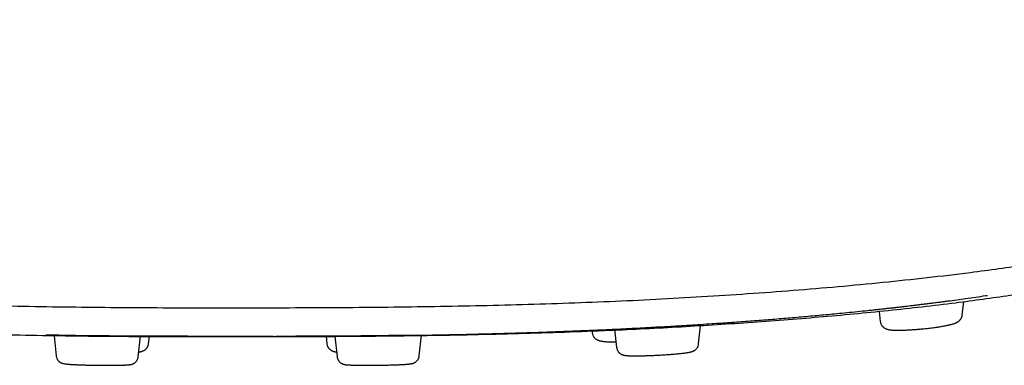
# Model space of a CAD drawing. Header units: millimetres. Extents: x 8 to 601, y 12 to 948.
# Tile 6 of 125: x 308 to 355, y 381 to 397. Entities that reach past the tile are written whole.
import ezdxf

# ---------------------------------------------------------------- set-up
doc = ezdxf.new("R2010")
doc.units = ezdxf.units.MM

msp = doc.modelspace()

# ---------------------------------------------------------------- linework, layer by layer
at = {"color": 7, "linetype": 'Continuous', "lineweight": 30}
for p, q in [((352.932, 383.12), (352.999, 383.736)), ((349.005, 383.279), (349.056, 382.814)), ((336.506, 382.45), (336.6, 381.584)), ((340.476, 381.751), (340.569, 382.608)), ((310.022, 382.131), (310.125, 381.185)), ((314.001, 381.142), (314.108, 382.12)), ((314.489, 381.764), (314.527, 382.116)), ((320.395, 382.11), (318.7, 382.106)), ((322.872, 382.119), (322.911, 381.764)), ((323.292, 382.12), (323.398, 381.142)), ((327.275, 381.185), (327.382, 382.167)), ((335.44, 382.35), (335.448, 382.281))]:
    msp.add_line(p, q, dxfattribs=at)
for points, knots in [([(372.513, 397.049), (372.493, 396.673), (372.442, 395.723), (372.144, 394.203), (371.604, 392.775), (370.934, 391.637), (370.268, 390.782), (369.389, 389.929), (368.233, 389.083), (366.816, 388.302), (365.139, 387.594), (363.245, 386.97), (361.035, 386.404), (358.596, 385.907), (356.014, 385.477), (352.893, 385.045), (349.207, 384.632), (344.957, 384.255), (340.641, 383.957), (336.275, 383.732), (331.874, 383.58), (327.463, 383.491), (323.071, 383.45), (318.7, 383.44), (314.329, 383.445), (309.936, 383.486), (305.525, 383.579), (301.124, 383.735), (296.759, 383.96), (292.442, 384.258), (288.193, 384.632), (284.506, 385.046), (281.385, 385.48), (278.803, 385.91), (276.364, 386.406), (274.154, 386.971), (272.261, 387.595), (270.584, 388.303), (269.166, 389.084), (268.011, 389.93), (267.131, 390.782), (266.466, 391.638), (265.795, 392.776), (265.255, 394.204), (264.958, 395.724), (264.907, 396.676), (264.887, 397.052)], [0, 0, 0, 0, 0.025209, 0.063795, 0.102573, 0.122083, 0.141734, 0.161553, 0.18158, 0.201856, 0.218945, 0.23623, 0.253525, 0.270607, 0.287482, 0.304198, 0.329045, 0.353712, 0.378267, 0.402778, 0.427275, 0.451685, 0.475935, 0.499967, 0.523998, 0.548249, 0.57266, 0.597152, 0.621669, 0.646222, 0.670887, 0.695735, 0.712451, 0.729328, 0.746406, 0.763707, 0.780982, 0.798083, 0.818353, 0.838382, 0.8582, 0.87785, 0.89736, 0.936139, 0.974726, 1, 1, 1, 1]), ([(368.876, 389.233), (368.692, 389.03), (368.297, 388.594), (367.506, 387.937), (366.502, 387.265), (365.372, 386.668), (364.155, 386.148), (362.906, 385.703), (361.492, 385.285), (359.748, 384.856), (357.646, 384.432), (355.195, 384.028), (352.457, 383.652), (349.444, 383.31), (346.168, 383.001), (342.829, 382.742), (339.443, 382.53), (335.737, 382.349), (331.711, 382.212), (327.376, 382.127), (323.037, 382.088), (318.701, 382.078), (314.363, 382.084), (310.023, 382.122), (305.687, 382.212), (301.661, 382.351), (297.957, 382.533), (294.571, 382.745), (291.233, 383.003), (287.956, 383.309), (284.942, 383.653), (282.205, 384.031), (279.754, 384.435), (277.654, 384.858), (275.908, 385.287), (274.496, 385.704), (273.245, 386.149), (272.029, 386.669), (270.898, 387.265), (269.894, 387.938), (269.105, 388.594), (268.71, 389.029), (268.527, 389.231)], [0, 0, 0, 0, 0.019967, 0.042843, 0.065748, 0.088678, 0.105898, 0.12313, 0.14037, 0.157605, 0.180559, 0.203487, 0.226384, 0.253821, 0.281228, 0.308627, 0.336022, 0.363412, 0.397637, 0.431821, 0.465957, 0.500045, 0.534139, 0.568291, 0.602485, 0.6367, 0.664086, 0.691475, 0.718869, 0.746283, 0.773727, 0.796622, 0.819544, 0.842495, 0.859728, 0.876966, 0.894199, 0.91142, 0.93435, 0.957253, 0.980129, 1, 1, 1, 1]), ([(327.129, 382.163), (327.159, 382.163), (327.55, 382.169), (328.302, 382.182), (329.386, 382.204), (330.468, 382.23), (331.549, 382.26), (332.628, 382.294), (333.706, 382.331), (334.78, 382.373), (335.853, 382.418), (336.916, 382.468), (337.97, 382.522), (339.014, 382.58), (340.055, 382.642), (341.033, 382.705), (341.947, 382.768), (342.8, 382.829), (343.649, 382.894), (344.495, 382.962), (345.336, 383.033), (346.173, 383.108), (346.889, 383.175), (347.489, 383.233), (347.977, 383.282), (348.381, 383.324), (348.702, 383.357), (348.935, 383.382), (349.164, 383.407), (349.383, 383.432), (349.592, 383.455), (349.79, 383.477), (349.977, 383.499), (350.153, 383.52), (350.319, 383.539), (350.479, 383.559), (350.641, 383.578), (350.812, 383.599), (350.997, 383.621), (351.19, 383.645), (351.389, 383.669), (351.595, 383.695), (351.81, 383.722), (352.029, 383.75), (352.317, 383.788), (352.67, 383.836), (353.111, 383.897), (353.566, 383.963), (353.91, 384.013), (354.092, 384.041), (354.119, 384.045)], [0, 0, 0, 0, 0.003154, 0.04174, 0.080322, 0.118904, 0.157481, 0.196058, 0.23463, 0.273202, 0.311774, 0.350353, 0.388244, 0.426136, 0.464028, 0.501928, 0.533271, 0.56464, 0.596048, 0.627423, 0.658758, 0.690075, 0.721397, 0.739624, 0.758132, 0.776922, 0.785878, 0.794898, 0.803736, 0.81217, 0.820202, 0.827831, 0.835057, 0.841881, 0.848302, 0.854331, 0.860461, 0.867145, 0.874383, 0.882176, 0.889867, 0.898037, 0.906687, 0.915525, 0.92429, 0.941296, 0.958015, 0.977539, 0.996694, 1, 1, 1, 1]), ([(349.056, 382.814), (349.059, 382.797), (349.063, 382.765), (349.077, 382.719), (349.094, 382.68), (349.113, 382.644), (349.134, 382.613), (349.155, 382.587), (349.177, 382.563), (349.203, 382.538), (349.238, 382.512), (349.273, 382.49), (349.311, 382.472), (349.348, 382.456), (349.384, 382.445), (349.412, 382.437), (349.435, 382.432), (349.456, 382.428), (349.474, 382.424), (349.494, 382.421), (349.518, 382.418), (349.558, 382.413), (349.612, 382.408), (349.679, 382.403), (349.741, 382.401), (349.797, 382.399), (349.853, 382.399), (349.92, 382.399), (349.997, 382.399), (350.087, 382.401), (350.181, 382.404), (350.276, 382.408), (350.371, 382.413), (350.474, 382.418), (350.585, 382.425), (350.701, 382.434), (350.818, 382.443), (350.934, 382.453), (351.06, 382.465), (351.193, 382.478), (351.333, 382.494), (351.465, 382.51), (351.588, 382.526), (351.703, 382.541), (351.816, 382.558), (351.926, 382.575), (352.029, 382.593), (352.121, 382.61), (352.201, 382.626), (352.264, 382.639), (352.315, 382.651), (352.361, 382.662), (352.409, 382.674), (352.456, 382.687), (352.502, 382.701), (352.546, 382.715), (352.586, 382.73), (352.621, 382.744), (352.65, 382.758), (352.674, 382.769), (352.696, 382.781), (352.719, 382.795), (352.74, 382.808), (352.761, 382.824), (352.783, 382.842), (352.808, 382.865), (352.828, 382.887), (352.844, 382.907), (352.855, 382.921), (352.866, 382.937), (352.879, 382.958), (352.894, 382.987), (352.91, 383.024), (352.924, 383.07), (352.929, 383.103), (352.931, 383.121)], [0, 0, 0, 0, 0.009902, 0.019053, 0.027332, 0.034645, 0.042786, 0.049018, 0.053726, 0.062821, 0.071834, 0.082032, 0.093499, 0.105705, 0.116587, 0.126228, 0.13451, 0.141318, 0.147675, 0.154881, 0.163801, 0.174084, 0.197641, 0.21925, 0.238761, 0.252522, 0.2677, 0.284708, 0.303548, 0.324228, 0.346755, 0.36487, 0.384034, 0.404253, 0.425539, 0.447579, 0.469227, 0.490346, 0.510841, 0.537234, 0.562604, 0.586972, 0.610348, 0.632737, 0.65414, 0.678527, 0.701484, 0.722887, 0.742739, 0.761057, 0.772995, 0.785736, 0.800205, 0.816541, 0.831184, 0.84736, 0.862609, 0.876152, 0.886743, 0.895586, 0.903138, 0.910907, 0.919052, 0.924783, 0.93174, 0.939987, 0.949079, 0.953268, 0.957157, 0.960869, 0.96574, 0.972144, 0.980048, 0.989375, 1, 1, 1, 1]), ([(318.7, 382.106), (317.29, 382.108), (314.471, 382.113), (311.446, 382.132), (309.839, 382.169), (309.635, 382.173)], [0, 0, 0, 0, 0.466515, 0.932465, 1, 1, 1, 1]), ([(318.7, 382.11), (318.79, 382.109), (318.991, 382.109), (319.295, 382.109), (319.609, 382.109), (319.906, 382.11), (320.18, 382.11), (320.431, 382.11), (320.661, 382.111), (320.877, 382.111), (321.08, 382.112), (321.269, 382.112), (321.445, 382.113), (321.608, 382.113), (321.762, 382.114), (321.913, 382.114), (322.064, 382.115), (322.216, 382.116), (322.489, 382.117), (322.712, 382.118), (322.884, 382.119)], [0, 0, 0, 0, 0.064976, 0.143681, 0.218534, 0.289534, 0.356682, 0.41485, 0.469781, 0.521475, 0.569932, 0.615153, 0.657138, 0.695887, 0.731978, 0.76794, 0.804069, 0.840364, 0.876827, 1, 1, 1, 1]), ([(327.154, 382.16), (325.746, 382.141), (323.842, 382.116), (321.937, 382.113), (321.44, 382.113)], [0, 0, 0, 0, 0.739203, 1, 1, 1, 1]), ([(335.448, 382.281), (335.452, 382.259), (335.458, 382.217), (335.479, 382.16), (335.502, 382.115), (335.525, 382.081), (335.545, 382.056), (335.567, 382.032), (335.593, 382.007), (335.628, 381.98), (335.663, 381.958), (335.7, 381.939), (335.736, 381.924), (335.769, 381.912), (335.796, 381.904), (335.819, 381.898), (335.839, 381.894), (335.857, 381.89), (335.877, 381.886), (335.902, 381.882), (335.942, 381.876), (335.996, 381.869), (336.063, 381.862), (336.124, 381.858), (336.181, 381.855), (336.237, 381.852), (336.303, 381.85), (336.38, 381.848), (336.469, 381.847), (336.534, 381.847), (336.57, 381.847), (336.571, 381.847)], [0, 0, 0, 0, 0.037814, 0.071372, 0.099955, 0.123113, 0.14063, 0.154135, 0.18089, 0.207937, 0.23856, 0.272195, 0.306754, 0.337654, 0.365217, 0.388751, 0.407951, 0.426136, 0.447582, 0.474032, 0.504015, 0.571809, 0.633696, 0.689677, 0.729433, 0.773254, 0.822041, 0.875806, 0.934561, 0.998323, 1, 1, 1, 1]), ([(314.026, 381.366), (314.027, 381.366), (314.039, 381.368), (314.062, 381.372), (314.095, 381.379), (314.128, 381.387), (314.16, 381.396), (314.19, 381.406), (314.223, 381.418), (314.258, 381.434), (314.298, 381.458), (314.338, 381.486), (314.369, 381.515), (314.392, 381.541), (314.411, 381.565), (314.431, 381.594), (314.45, 381.629), (314.467, 381.668), (314.481, 381.714), (314.486, 381.747), (314.489, 381.764)], [0, 0, 0, 0, 0.009743, 0.075574, 0.153496, 0.230767, 0.301049, 0.364854, 0.428434, 0.494523, 0.557908, 0.628743, 0.692514, 0.72086, 0.752972, 0.797574, 0.839058, 0.887037, 0.940946, 1, 1, 1, 1]), ([(322.911, 381.764), (322.914, 381.744), (322.92, 381.705), (322.939, 381.651), (322.961, 381.605), (322.986, 381.568), (323.009, 381.538), (323.037, 381.509), (323.068, 381.482), (323.103, 381.457), (323.138, 381.436), (323.175, 381.419), (323.214, 381.404), (323.251, 381.393), (323.289, 381.383), (323.328, 381.374), (323.357, 381.369), (323.371, 381.366), (323.374, 381.366)], [0, 0, 0, 0, 0.068366, 0.131874, 0.18941, 0.240236, 0.283986, 0.321095, 0.385899, 0.440356, 0.491649, 0.568036, 0.64235, 0.719931, 0.813447, 0.907195, 0.982503, 1, 1, 1, 1]), ([(336.6, 381.584), (336.602, 381.568), (336.607, 381.538), (336.619, 381.495), (336.635, 381.457), (336.655, 381.419), (336.678, 381.385), (336.703, 381.355), (336.73, 381.327), (336.76, 381.302), (336.793, 381.28), (336.822, 381.264), (336.846, 381.252), (336.866, 381.244), (336.886, 381.237), (336.907, 381.23), (336.937, 381.223), (336.971, 381.216), (337.004, 381.21), (337.037, 381.206), (337.072, 381.203), (337.109, 381.2), (337.156, 381.197), (337.212, 381.194), (337.28, 381.192), (337.356, 381.191), (337.44, 381.19), (337.531, 381.19), (337.627, 381.191), (337.728, 381.193), (337.83, 381.195), (337.931, 381.197), (338.031, 381.2), (338.136, 381.204), (338.245, 381.208), (338.358, 381.213), (338.475, 381.218), (338.593, 381.224), (338.714, 381.231), (338.836, 381.238), (338.958, 381.246), (339.08, 381.255), (339.201, 381.264), (339.319, 381.274), (339.435, 381.284), (339.546, 381.295), (339.651, 381.305), (339.747, 381.317), (339.833, 381.328), (339.908, 381.338), (339.971, 381.348), (340.025, 381.358), (340.073, 381.368), (340.12, 381.379), (340.158, 381.39), (340.185, 381.4), (340.2, 381.405), (340.217, 381.412), (340.239, 381.422), (340.266, 381.436), (340.296, 381.454), (340.329, 381.479), (340.362, 381.509), (340.393, 381.544), (340.42, 381.583), (340.444, 381.63), (340.466, 381.686), (340.473, 381.73), (340.476, 381.751)], [0, 0, 0, 0, 0.008508, 0.01663, 0.024268, 0.031343, 0.0398, 0.047069, 0.053222, 0.061845, 0.070038, 0.077433, 0.083263, 0.088267, 0.094465, 0.102016, 0.110656, 0.125625, 0.138794, 0.152081, 0.166367, 0.181346, 0.196063, 0.218586, 0.240468, 0.261783, 0.284412, 0.306406, 0.327797, 0.34936, 0.371449, 0.390265, 0.409457, 0.429034, 0.449011, 0.469407, 0.490182, 0.511247, 0.532628, 0.55438, 0.576539, 0.599109, 0.622089, 0.645475, 0.669263, 0.693452, 0.718045, 0.743073, 0.76789, 0.791086, 0.812628, 0.832538, 0.85123, 0.870113, 0.890424, 0.896899, 0.90258, 0.907835, 0.914372, 0.922499, 0.93165, 0.940517, 0.948921, 0.95868, 0.967167, 0.975539, 0.987933, 1, 1, 1, 1]), ([(310.125, 381.185), (310.128, 381.163), (310.135, 381.12), (310.156, 381.065), (310.18, 381.019), (310.206, 380.981), (310.235, 380.947), (310.267, 380.918), (310.3, 380.893), (310.334, 380.873), (310.37, 380.855), (310.403, 380.842), (310.432, 380.833), (310.469, 380.824), (310.512, 380.816), (310.567, 380.809), (310.627, 380.802), (310.692, 380.796), (310.757, 380.791), (310.819, 380.787), (310.877, 380.783), (310.934, 380.78), (310.988, 380.777), (311.041, 380.775), (311.096, 380.772), (311.162, 380.769), (311.242, 380.766), (311.339, 380.763), (311.441, 380.76), (311.544, 380.757), (311.646, 380.755), (311.756, 380.752), (311.875, 380.75), (312.001, 380.748), (312.13, 380.746), (312.256, 380.745), (312.377, 380.744), (312.492, 380.744), (312.6, 380.744), (312.701, 380.744), (312.805, 380.745), (312.909, 380.746), (313.011, 380.747), (313.102, 380.749), (313.18, 380.75), (313.247, 380.752), (313.299, 380.754), (313.337, 380.756), (313.365, 380.757), (313.39, 380.758), (313.416, 380.759), (313.444, 380.761), (313.476, 380.763), (313.51, 380.765), (313.544, 380.768), (313.575, 380.771), (313.603, 380.774), (313.626, 380.778), (313.647, 380.781), (313.668, 380.786), (313.689, 380.791), (313.716, 380.798), (313.744, 380.808), (313.771, 380.82), (313.796, 380.833), (313.819, 380.847), (313.844, 380.864), (313.873, 380.888), (313.904, 380.92), (313.933, 380.958), (313.958, 380.999), (313.978, 381.043), (313.993, 381.091), (313.998, 381.125), (314.001, 381.142)], [0, 0, 0, 0, 0.011599, 0.023474, 0.031471, 0.0395, 0.048311, 0.055652, 0.063523, 0.071866, 0.08021, 0.090377, 0.100191, 0.109991, 0.133992, 0.15867, 0.18268, 0.205928, 0.229153, 0.245794, 0.261877, 0.27675, 0.290425, 0.302917, 0.315065, 0.328645, 0.346378, 0.366151, 0.387969, 0.405676, 0.424533, 0.444541, 0.465705, 0.488037, 0.511006, 0.533376, 0.554982, 0.575792, 0.595832, 0.615115, 0.63365, 0.657201, 0.679433, 0.700348, 0.719951, 0.738093, 0.754283, 0.764056, 0.77294, 0.780938, 0.788832, 0.798591, 0.810099, 0.823518, 0.837806, 0.8523, 0.863437, 0.874677, 0.884932, 0.893754, 0.901317, 0.909658, 0.917003, 0.924788, 0.929863, 0.934917, 0.940374, 0.947168, 0.955348, 0.964871, 0.972832, 0.981413, 0.99051, 1, 1, 1, 1]), ([(323.398, 381.142), (323.4, 381.128), (323.405, 381.099), (323.416, 381.059), (323.431, 381.021), (323.449, 380.985), (323.471, 380.951), (323.496, 380.92), (323.523, 380.891), (323.554, 380.865), (323.59, 380.841), (323.624, 380.822), (323.658, 380.807), (323.688, 380.797), (323.716, 380.789), (323.745, 380.783), (323.777, 380.777), (323.809, 380.773), (323.838, 380.77), (323.867, 380.767), (323.898, 380.765), (323.932, 380.762), (323.971, 380.76), (324.014, 380.758), (324.062, 380.756), (324.113, 380.754), (324.174, 380.752), (324.244, 380.75), (324.324, 380.749), (324.402, 380.747), (324.479, 380.746), (324.557, 380.745), (324.646, 380.745), (324.745, 380.744), (324.857, 380.744), (324.975, 380.744), (325.099, 380.745), (325.22, 380.746), (325.338, 380.747), (325.451, 380.749), (325.568, 380.751), (325.689, 380.754), (325.812, 380.757), (325.939, 380.76), (326.065, 380.764), (326.191, 380.768), (326.296, 380.772), (326.382, 380.776), (326.45, 380.779), (326.51, 380.783), (326.563, 380.786), (326.604, 380.788), (326.637, 380.791), (326.665, 380.793), (326.693, 380.795), (326.723, 380.798), (326.755, 380.8), (326.79, 380.804), (326.826, 380.808), (326.861, 380.813), (326.894, 380.818), (326.919, 380.822), (326.94, 380.827), (326.955, 380.83), (326.971, 380.835), (326.992, 380.841), (327.019, 380.851), (327.048, 380.864), (327.082, 380.882), (327.116, 380.905), (327.149, 380.933), (327.182, 380.967), (327.209, 381.004), (327.233, 381.044), (327.252, 381.087), (327.267, 381.134), (327.272, 381.168), (327.274, 381.185)], [0, 0, 0, 0, 0.0078309, 0.0153458, 0.0224629, 0.0291142, 0.0371665, 0.0442138, 0.0502595, 0.058783, 0.0670816, 0.0751433, 0.0824839, 0.0913843, 0.1009055, 0.1115961, 0.1267033, 0.1404795, 0.1533927, 0.1658891, 0.17852, 0.1926276, 0.2073565, 0.223435, 0.2394346, 0.2546996, 0.2692343, 0.2898651, 0.3088174, 0.3260809, 0.3419431, 0.357977, 0.3744165, 0.3946837, 0.4155511, 0.4370359, 0.4591652, 0.4819567, 0.5013548, 0.521118, 0.5415292, 0.5629812, 0.5854771, 0.6090103, 0.6335685, 0.6591355, 0.6856961, 0.7021104, 0.7188844, 0.7354431, 0.7500524, 0.7626011, 0.7724553, 0.7806657, 0.789444, 0.7995306, 0.8109354, 0.8236684, 0.8391813, 0.8542464, 0.8688869, 0.8827806, 0.8897316, 0.8959497, 0.9014954, 0.9077336, 0.9154323, 0.9244539, 0.9327631, 0.9401694, 0.9487278, 0.9566691, 0.9658635, 0.9735712, 0.9818975, 0.9907468, 1, 1, 1, 1])]:
    msp.add_open_spline(points, degree=3, knots=knots, dxfattribs=at)

doc.saveas('drawing.dxf')
